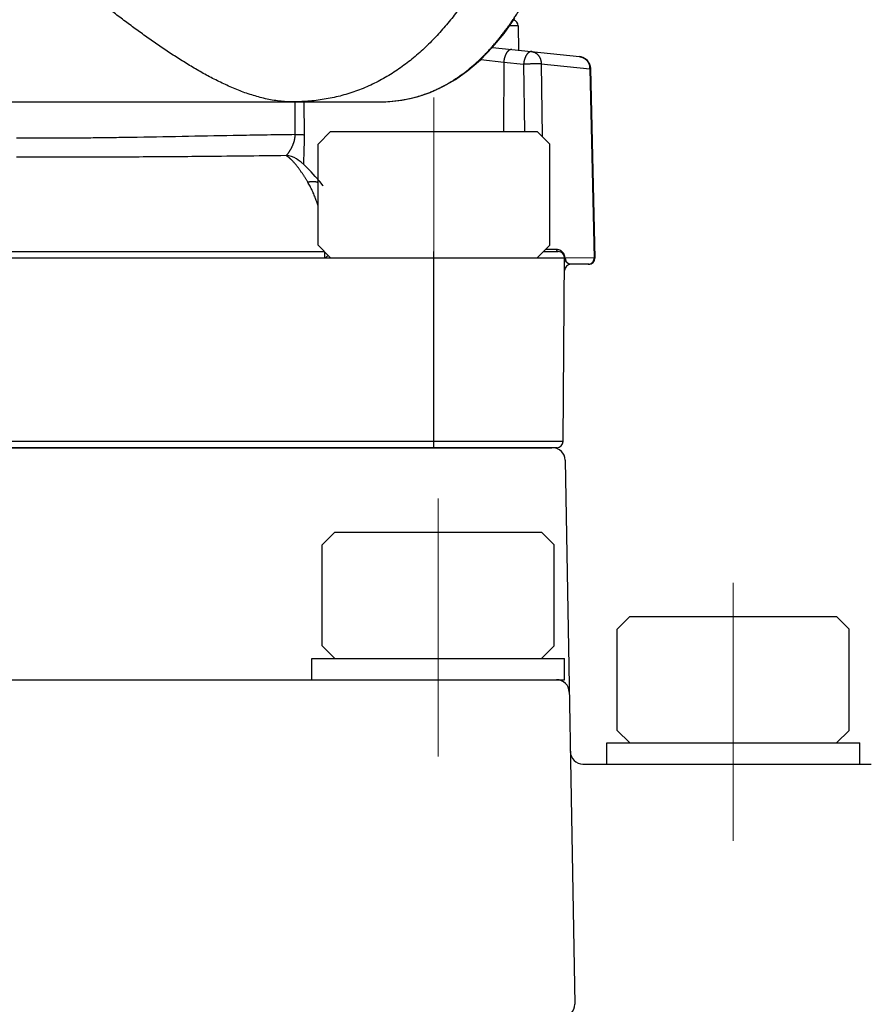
# Model space of a CAD drawing. Header units: millimetres. Extents: x 0 to 840, y 0 to 594.
# Tile 48 of 139: x 206 to 226, y 339 to 363. Entities that reach past the tile are written whole.
import ezdxf

# ---------------------------------------------------------------- set-up
doc = ezdxf.new("R2010")
doc.units = ezdxf.units.MM
doc.header["$LTSCALE"] = 0.36378
doc.linetypes.add('CENTER', pattern=[50.8, 31.75, -6.35, 6.35, -6.35])
doc.layers.add('NoLayerName_001', color=7, linetype='Continuous')
doc.layers.add('NoLayerName_007', color=7, linetype='Continuous')

# ---------------------------------------------------------------- blocks, each defined once
blk = doc.blocks.new('JZB_0014')
at = {"layer": 'NoLayerName_001', "color": 8, "linetype": 'CENTER', "lineweight": 13}
blk.add_line((3, 0), (3, 1.7), dxfattribs=at)
at = {"layer": 'NoLayerName_001', "color": 7, "linetype": 'Continuous', "lineweight": 25}
for p, q in [((0, 0.6), (0, 1.1)), ((0, 1.1), (6, 1.1)), ((6, 0.6), (6, 1.1)), ((0, 0.6), (6, 0.6))]:
    blk.add_line(p, q, dxfattribs=at)
blk = doc.blocks.new('JZB_0015')
at = {"layer": 'NoLayerName_001', "color": 8, "linetype": 'CENTER', "lineweight": 13}
blk.add_line((3, 0), (3, 1.7), dxfattribs=at)
at = {"layer": 'NoLayerName_001', "color": 7, "linetype": 'Continuous', "lineweight": 25}
for p, q in [((0, 0.6), (0, 1.1)), ((0, 1.1), (6, 1.1)), ((6, 0.6), (6, 1.1)), ((0, 0.6), (6, 0.6))]:
    blk.add_line(p, q, dxfattribs=at)

msp = doc.modelspace()

# ---------------------------------------------------------------- linework, layer by layer
at = {"layer": 'NoLayerName_001', "color": 8, "linetype": 'Continuous', "lineweight": 25}
for p, q in [((218.1004, 362.4201), (217.8881, 362.4201)), ((217.209, 361.6257), (217.7549, 361.5628)), ((217.7549, 361.5628), (217.7503, 359.9188)), ((217.7549, 361.5628), (218.2263, 361.5132)), ((218.2263, 361.5132), (218.2455, 359.9188)), ((218.6438, 361.5169), (219.7992, 361.398)), ((218.6438, 361.5169), (218.6643, 359.8036)), ((219.7992, 361.398), (219.901, 356.9161)), ((212.8075, 359.8415), (212.8041, 360.6188)), ((213.0275, 359.8397), (213.0239, 360.6188)), ((198.8991, 357.0688), (213.4991, 357.0688)), ((213.5143, 356.9188), (213.5134, 357.0545)), ((216.0986, 352.4188), (216.0986, 357.0688)), ((219.0053, 357.1179), (218.7483, 357.1179)), ((219.1612, 352.5674), (193.2371, 352.5674))]:
    msp.add_line(p, q, dxfattribs=at)
at = {"layer": 'NoLayerName_001', "color": 7, "linetype": 'Continuous', "lineweight": 25}
for p, q in [((218.1004, 362.4201), (218.1055, 361.8429)), ((217.4842, 361.9082), (219.5496, 361.6911)), ((219.9195, 356.9154), (219.8182, 361.3995)), ((197.5888, 360.6188), (214.8094, 360.6188)), ((213.3491, 359.6188), (213.6491, 359.9188)), ((213.6491, 359.9188), (218.5491, 359.9188)), ((218.8491, 359.6188), (218.5491, 359.9188)), ((213.3491, 357.2188), (213.3491, 359.6188)), ((218.8491, 357.2188), (218.8491, 359.6188)), ((212.838, 359.2687), (212.8387, 359.2683)), ((213.4675, 358.6282), (213.4677, 358.6279)), ((213.6491, 356.9188), (213.3491, 357.2188)), ((218.5491, 356.9188), (218.8491, 357.2188)), ((193.1991, 356.9188), (219.1991, 356.9188)), ((213.6491, 356.9188), (218.5491, 356.9188)), ((218.6991, 357.0688), (219.0491, 357.0688)), ((219.1612, 352.5674), (219.1993, 356.9437)), ((219.2046, 356.9188), (219.2146, 356.9174)), ((219.901, 356.9161), (219.2146, 356.9174)), ((219.7693, 356.7688), (219.3465, 356.7688)), ((219.0112, 352.4188), (193.3871, 352.4188)), ((193.4852, 352.4188), (218.8991, 352.4188)), ((218.913, 352.4188), (193.4991, 352.4188)), ((219.213, 352.124), (219.4382, 339.2243)), ((213.4491, 350.119), (213.7491, 350.419)), ((213.7491, 350.419), (218.6491, 350.419)), ((218.9491, 350.119), (218.6491, 350.419)), ((213.4491, 347.719), (213.4491, 350.119)), ((218.9491, 347.719), (218.9491, 350.119)), ((220.4491, 348.119), (220.7491, 348.419)), ((220.7491, 348.419), (225.6491, 348.419)), ((225.9491, 348.119), (225.6491, 348.419)), ((220.4491, 345.719), (220.4491, 348.119)), ((225.9491, 345.719), (225.9491, 348.119)), ((213.7491, 347.419), (213.4491, 347.719)), ((218.6491, 347.419), (218.9491, 347.719)), ((193.0944, 346.919), (219.009, 346.919)), ((220.7491, 345.419), (220.4491, 345.719)), ((225.6491, 345.419), (225.9491, 345.719)), ((219.6336, 344.919), (226.4741, 344.919))]:
    msp.add_line(p, q, dxfattribs=at)
at = {"layer": 'NoLayerName_001', "color": 8, "linetype": 'CENTER', "lineweight": 13}
for p, q in [((216.0991, 354.5974), (216.0991, 360.7188)), ((216.1991, 345.0976), (216.1991, 351.2191)), ((223.1991, 343.0976), (223.1991, 349.2191))]:
    msp.add_line(p, q, dxfattribs=at)
at = {"layer": 'NoLayerName_001', "color": 7, "linetype": 'Continuous', "lineweight": 25}
for points in [[(214.8095, 360.6188), (215.0341, 360.6259), (215.3756, 360.6658), (215.6973, 360.7381), (216.0072, 360.8426), (216.3095, 360.98), (216.6071, 361.1516), (216.9059, 361.3639), (217.1998, 361.6164), (217.4869, 361.911), (217.7616, 362.2423), (218.0204, 362.6059)], [(213.4677, 358.6279), (213.3887, 358.7278), (213.2853, 358.8511), (213.1899, 358.9575), (213.1025, 359.0479), (213.0231, 359.1236), (212.9503, 359.1866), (212.8812, 359.2396), (212.838, 359.2687)]]:
    msp.add_lwpolyline(points, dxfattribs=at)
for centre, radius, start, end in [((217.9504, 362.4188), 0.15, 0.50004, 74.72131), ((219.5183, 361.3927), 0.3, 17.54087, 83.99915), ((219.5173, 361.3926), 0.301, 1.34209, 17.51202), ((219.0491, 356.9188), 0.15, 0, 90), ((219.7694, 356.9188), 0.15, 270, 358.7095), ((219.3465, 356.6188), 0.15, 90, 179.5), ((219.0112, 352.5688), 0.15, 270, 359.5), ((218.913, 352.1188), 0.3, 1, 90), ((219.009, 346.619), 0.3, 1, 90), ((219.6336, 345.219), 0.3, 181, 270), ((219.1382, 339.219), 0.3, 270, 1)]:
    msp.add_arc(centre, radius, start, end, dxfattribs=at)
at = {"layer": 'NoLayerName_001', "color": 8, "linetype": 'Continuous', "lineweight": 25}
for centre, radius, start, end in [((219.4475, 361.3922), 0.3517, 0.94523, 9.82258), ((214.8228, 363.8627), 3.2436, 274.12333, 279.13566), ((214.8372, 363.7649), 3.1447, 279.16004, 280.67124), ((214.8449, 363.7237), 3.1028, 280.67221, 285.09409), ((214.8488, 363.7091), 3.0876, 285.095, 288.13825), ((214.8525, 363.6972), 3.0752, 288.14087, 289.48875), ((214.8101, 364.0633), 3.4445, 269.989, 273.21713), ((214.8152, 363.9609), 3.342, 273.22884, 274.13291), ((212.5809, 358.8621), 0.4811, 57.69369, 88.31937), ((219.0053, 356.9193), 0.1986, 73.97299, 90.0021), ((219.0051, 356.9187), 0.1993, 44.41287, 73.9608), ((219.0047, 356.9183), 0.1998, 30.56644, 44.42237), ((219.0042, 356.9179), 0.2004, 19.58095, 30.57156), ((219.0037, 356.9178), 0.2009, 11.77229, 19.55993), ((219.003, 356.9178), 0.2016, 0.28001, 11.75147), ((219.3793, 356.9148), 0.1638, 179.5335, 201.12736), ((219.76, 356.9015), 0.1327, 270.05991, 281.87022), ((219.7512, 356.9143), 0.1486, 316.37564, 327.3245)]:
    msp.add_arc(centre, radius, start, end, dxfattribs=at)
for points, knots in [([(212.7247, 360.6188), (212.6688, 360.6207), (212.5568, 360.6219), (212.3896, 360.64), (212.2234, 360.6664), (212.0588, 360.7018), (211.8961, 360.7445), (211.7354, 360.7939), (211.5769, 360.8493), (211.4204, 360.91), (211.2658, 360.9754), (211.1129, 361.0448), (210.9619, 361.1179), (210.8125, 361.1943), (210.6646, 361.2738), (210.5183, 361.3559), (210.3733, 361.4404), (210.2295, 361.527), (210.087, 361.6155), (209.9457, 361.7058), (209.8053, 361.7977), (209.666, 361.8911), (209.5275, 361.9858), (209.3898, 362.0817), (209.2529, 362.1786), (209.1168, 362.2766), (208.9813, 362.3755), (208.8463, 362.4752), (208.712, 362.5756), (208.5781, 362.6767), (208.4447, 362.7784), (208.3118, 362.8806), (208.1792, 362.9834), (208.0469, 363.0866), (207.915, 363.1902), (207.7833, 363.2941), (207.6519, 363.3983), (207.477, 363.5377), (207.2588, 363.7124), (206.8669, 364.0281), (206.5627, 364.2743), (206.3452, 364.45)], [0, 0, 0, 0, 0.1677726, 0.3358061, 0.5041076, 0.672492, 0.84066, 1.0086134, 1.1764902, 1.3443568, 1.5122146, 1.68003, 1.8478293, 2.0156404, 2.1834685, 2.3512985, 2.519101, 2.6868756, 2.8546391, 3.022401, 3.1901639, 3.3579238, 3.5256749, 3.6934212, 3.8611673, 4.0289149, 4.1966636, 4.3644107, 4.5321532, 4.6998928, 4.8676313, 5.0353698, 5.2031081, 5.3708457, 5.5385814, 5.7063157, 5.8740498, 6.0417842, 6.3772556, 6.7127308, 7.5514186, 7.5514186, 7.5514186, 7.5514186]), ([(215.8785, 360.7982), (215.9108, 360.8102), (215.9756, 360.8335), (216.0712, 360.873), (216.1656, 360.9152), (216.2588, 360.9604), (216.3506, 361.0083), (216.441, 361.059), (216.5298, 361.1122), (216.6171, 361.1678), (216.7028, 361.2258), (216.7869, 361.2861), (216.8694, 361.3485), (216.9502, 361.413), (217.0295, 361.4794), (217.1071, 361.5477), (217.1831, 361.6178), (217.2575, 361.6895), (217.3303, 361.7629), (217.4016, 361.8377), (217.4713, 361.914), (217.5395, 361.9917), (217.6062, 362.0707), (217.6715, 362.1508), (217.7354, 362.2321), (217.7978, 362.3145), (217.8589, 362.3978), (217.9186, 362.4822), (217.977, 362.5674), (218.034, 362.6536), (218.0899, 362.7404), (218.1259, 362.7991), (218.1441, 362.8284)], [0, 0, 0, 0, 0.103298, 0.2066756, 0.3101286, 0.4136451, 0.5172064, 0.6207873, 0.7243563, 0.8278782, 0.9313441, 1.0347744, 1.138185, 1.2415858, 1.3449811, 1.4483694, 1.5517445, 1.6550992, 1.7584431, 1.8617874, 1.9651388, 2.0684996, 2.1718677, 2.275237, 2.3785978, 2.4819458, 2.5852844, 2.6886155, 2.7919385, 2.8952512, 2.9985487, 3.1018248, 3.1018248, 3.1018248, 3.1018248]), ([(217.9466, 361.8596), (217.9434, 361.8597), (217.937, 361.8603), (217.9273, 361.8595), (217.9178, 361.8579), (217.9085, 361.8553), (217.8995, 361.8519), (217.8908, 361.8477), (217.8825, 361.8428), (217.8745, 361.8374), (217.8669, 361.8315), (217.8597, 361.8252), (217.8528, 361.8185), (217.8462, 361.8115), (217.84, 361.8042), (217.834, 361.7966), (217.8283, 361.7889), (217.8229, 361.781), (217.8177, 361.7728), (217.8128, 361.7646), (217.8082, 361.7562), (217.8037, 361.7477), (217.7995, 361.739), (217.7955, 361.7303), (217.7917, 361.7214), (217.7881, 361.7125), (217.7847, 361.7035), (217.7815, 361.6944), (217.7785, 361.6852), (217.7757, 361.676), (217.773, 361.6668), (217.7705, 361.6575), (217.7682, 361.6481), (217.766, 361.6387), (217.7641, 361.6293), (217.7622, 361.6199), (217.7606, 361.6104), (217.7591, 361.6009), (217.7578, 361.5914), (217.7571, 361.5851), (217.7567, 361.5819)], [0, 0, 0, 0, 0.00960801, 0.01925493, 0.02891915, 0.03856472, 0.04819155, 0.05781873, 0.06744626, 0.07706225, 0.08667362, 0.09628887, 0.10590691, 0.11551918, 0.12512449, 0.13472851, 0.14433375, 0.15393956, 0.16354313, 0.17314564, 0.18275037, 0.1923597, 0.20197514, 0.21159739, 0.22122635, 0.23086118, 0.24050035, 0.25014168, 0.25978238, 0.26941917, 0.27905054, 0.28867706, 0.29829929, 0.30791772, 0.31753274, 0.32714462, 0.33675357, 0.34635971, 0.35596307, 0.3655636, 0.3655636, 0.3655636, 0.3655636]), ([(218.418, 361.81), (218.4148, 361.8102), (218.4084, 361.8107), (218.3988, 361.81), (218.3893, 361.8084), (218.3799, 361.8058), (218.3709, 361.8023), (218.3623, 361.7981), (218.3539, 361.7933), (218.346, 361.7879), (218.3384, 361.782), (218.3311, 361.7756), (218.3242, 361.7689), (218.3177, 361.7619), (218.3114, 361.7546), (218.3054, 361.7471), (218.2998, 361.7393), (218.2944, 361.7314), (218.2892, 361.7233), (218.2843, 361.715), (218.2796, 361.7067), (218.2752, 361.6981), (218.2709, 361.6895), (218.2669, 361.6807), (218.2631, 361.6719), (218.2595, 361.663), (218.2562, 361.6539), (218.253, 361.6448), (218.2499, 361.6357), (218.2471, 361.6265), (218.2444, 361.6172), (218.2419, 361.6079), (218.2396, 361.5986), (218.2375, 361.5892), (218.2355, 361.5798), (218.2337, 361.5704), (218.232, 361.5609), (218.2306, 361.5514), (218.2292, 361.5419), (218.2285, 361.5355), (218.2281, 361.5323)], [0, 0, 0, 0, 0.0096092, 0.01925703, 0.02892059, 0.03856463, 0.0481907, 0.05781868, 0.06744815, 0.07706591, 0.08667802, 0.09629293, 0.10590995, 0.11552122, 0.12512613, 0.13473041, 0.14433646, 0.15394341, 0.16354813, 0.17315163, 0.18275713, 0.19236698, 0.2019827, 0.21160498, 0.22123374, 0.2308682, 0.24050687, 0.25014764, 0.25978781, 0.26942419, 0.27905531, 0.28868174, 0.29830405, 0.30792269, 0.31753803, 0.32715034, 0.33675978, 0.34636646, 0.35597036, 0.36557139, 0.36557139, 0.36557139, 0.36557139]), ([(218.418, 361.81), (218.4225, 361.8094), (218.4314, 361.8084), (218.4447, 361.8056), (218.4577, 361.8022), (218.4706, 361.7979), (218.4833, 361.7929), (218.4956, 361.7872), (218.5075, 361.7807), (218.519, 361.7736), (218.5301, 361.7658), (218.5407, 361.7574), (218.5509, 361.7485), (218.5606, 361.739), (218.5697, 361.729), (218.5784, 361.7186), (218.5865, 361.7078), (218.5941, 361.6967), (218.6012, 361.6851), (218.6077, 361.6733), (218.6137, 361.6612), (218.6191, 361.6488), (218.624, 361.6362), (218.6284, 361.6234), (218.6322, 361.6104), (218.6354, 361.5973), (218.6382, 361.584), (218.6404, 361.5707), (218.642, 361.5573), (218.6431, 361.5438), (218.6438, 361.5304), (218.6437, 361.5214), (218.6438, 361.5169)], [0, 0, 0, 0, 0.01346637, 0.02697327, 0.04051392, 0.05407888, 0.0676568, 0.0812352, 0.09480124, 0.10834684, 0.12187979, 0.13540821, 0.14893655, 0.16246596, 0.17599471, 0.18951857, 0.20303226, 0.21653861, 0.23004376, 0.2435518, 0.25706494, 0.27058365, 0.2841069, 0.29763231, 0.31115721, 0.32468078, 0.33820178, 0.35171794, 0.36522609, 0.37872234, 0.3922022, 0.40566073, 0.40566073, 0.40566073, 0.40566073]), ([(217.7567, 361.5819), (217.7564, 361.5787), (217.7556, 361.5723), (217.7551, 361.566), (217.7549, 361.5628)], [0, 0, 0, 0, 0.009597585, 0.019192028, 0.019192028, 0.019192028, 0.019192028]), ([(219.5497, 361.6911), (219.5537, 361.6906), (219.5618, 361.6897), (219.5738, 361.6875), (219.5857, 361.6848), (219.5976, 361.6816), (219.6092, 361.6778), (219.6207, 361.6735), (219.632, 361.6686), (219.643, 361.6633), (219.6537, 361.6574), (219.6642, 361.6511), (219.6744, 361.6443), (219.6843, 361.6371), (219.6938, 361.6294), (219.703, 361.6214), (219.7118, 361.6129), (219.7203, 361.6041), (219.7284, 361.5949), (219.7361, 361.5854), (219.7434, 361.5756), (219.7503, 361.5655), (219.7567, 361.5551), (219.7627, 361.5444), (219.7683, 361.5335), (219.7733, 361.5223), (219.778, 361.511), (219.7821, 361.4995), (219.7858, 361.4878), (219.7891, 361.476), (219.7919, 361.4642), (219.7933, 361.4562), (219.7941, 361.4522)], [0, 0, 0, 0, 0.01219219, 0.02440791, 0.03664225, 0.0488898, 0.06114488, 0.07340178, 0.08565501, 0.09790004, 0.11013787, 0.12237184, 0.13460419, 0.14683618, 0.15906823, 0.17130002, 0.1835307, 0.19575994, 0.20798877, 0.22021796, 0.23244805, 0.24467937, 0.25691222, 0.26914693, 0.28138398, 0.29362334, 0.30586371, 0.31810266, 0.33033676, 0.34256174, 0.3547726, 0.36696377, 0.36696377, 0.36696377, 0.36696377]), ([(218.2281, 361.5323), (218.2278, 361.5292), (218.2271, 361.5228), (218.2266, 361.5164), (218.2263, 361.5132)], [0, 0, 0, 0, 0.009598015, 0.019192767, 0.019192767, 0.019192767, 0.019192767]), ([(218.6438, 361.5169), (218.641, 361.517), (218.6354, 361.5171), (218.6271, 361.5172), (218.602, 361.5173), (218.5658, 361.517), (218.5297, 361.5171), (218.5074, 361.517), (218.4935, 361.5169), (218.4545, 361.5166), (218.41, 361.516), (218.3682, 361.5157), (218.3515, 361.5155), (218.3432, 361.5154), (218.3348, 361.5152), (218.3265, 361.5151), (218.3154, 361.5149), (218.2959, 361.5144), (218.2764, 361.5139), (218.2597, 361.5135), (218.2514, 361.5133), (218.243, 361.5132), (218.2347, 361.5132), (218.2291, 361.5132), (218.2263, 361.5132)], [0, 0, 0, 0, 0.00834903, 0.01669843, 0.02504872, 0.08349639, 0.12524371, 0.13359322, 0.15029216, 0.16699109, 0.25048567, 0.28388406, 0.29223344, 0.30058267, 0.30893177, 0.31728079, 0.32562985, 0.34232848, 0.37572931, 0.38407982, 0.3924299, 0.40077944, 0.40912856, 0.41747771, 0.41747771, 0.41747771, 0.41747771]), ([(219.8182, 361.3996), (219.8181, 361.3995), (219.8177, 361.3993), (219.8172, 361.3992), (219.8167, 361.399), (219.8162, 361.3989), (219.8157, 361.3988), (219.8151, 361.3987), (219.8146, 361.3986), (219.814, 361.3986), (219.8134, 361.3985), (219.8129, 361.3984), (219.8123, 361.3984), (219.8118, 361.3983), (219.8112, 361.3983), (219.8107, 361.3982), (219.8101, 361.3982), (219.8096, 361.3982), (219.8091, 361.3981), (219.8085, 361.3981), (219.808, 361.3981), (219.8074, 361.398), (219.8069, 361.398), (219.8063, 361.398), (219.8058, 361.398), (219.8053, 361.398), (219.8047, 361.398), (219.8042, 361.3979), (219.8036, 361.3979), (219.8031, 361.3979), (219.8025, 361.3979), (219.802, 361.3979), (219.8014, 361.3979), (219.8009, 361.3979), (219.8003, 361.3979), (219.7998, 361.3979), (219.7994, 361.398), (219.7992, 361.398)], [0, 0, 0, 0, 0.000567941, 0.001109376, 0.001613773, 0.00213746, 0.002678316, 0.003232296, 0.003795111, 0.004362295, 0.004929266, 0.005492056, 0.006050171, 0.006604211, 0.007154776, 0.007702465, 0.008247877, 0.008791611, 0.009334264, 0.009876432, 0.010418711, 0.010961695, 0.011505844, 0.012051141, 0.012597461, 0.013144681, 0.013692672, 0.014241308, 0.014790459, 0.015339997, 0.015889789, 0.016439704, 0.01698961, 0.017539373, 0.018088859, 0.018637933, 0.019186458, 0.019186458, 0.019186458, 0.019186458]), ([(212.8075, 359.8415), (212.5872, 359.8383), (212.1466, 359.8323), (210.8983, 359.8112), (209.7235, 359.7867), (208.6221, 359.7696), (208.1815, 359.7637), (207.7408, 359.7591), (207.3002, 359.756), (206.933, 359.7547), (206.6392, 359.7544), (206.4189, 359.7545), (206.272, 359.7549), (206.1986, 359.7551)], [0, 0, 0, 0, 0.6609632, 1.3219271, 3.7454597, 4.1861027, 4.6267454, 5.0673896, 5.5080358, 5.948682, 6.1690047, 6.3893268, 6.6096481, 6.6096481, 6.6096481, 6.6096481]), ([(212.595, 359.343), (212.5977, 359.3455), (212.6031, 359.3505), (212.6102, 359.359), (212.6172, 359.3676), (212.624, 359.3763), (212.6307, 359.3851), (212.6373, 359.394), (212.6438, 359.4029), (212.6502, 359.4119), (212.6565, 359.421), (212.6627, 359.4302), (212.6688, 359.4394), (212.6748, 359.4487), (212.6807, 359.458), (212.6866, 359.4674), (212.6923, 359.4768), (212.6979, 359.4863), (212.7035, 359.4959), (212.709, 359.5055), (212.7143, 359.5152), (212.7195, 359.5249), (212.7247, 359.5347), (212.7297, 359.5445), (212.7346, 359.5544), (212.7394, 359.5644), (212.7441, 359.5744), (212.7486, 359.5845), (212.753, 359.5947), (212.7573, 359.6049), (212.7614, 359.6151), (212.7654, 359.6254), (212.7692, 359.6358), (212.7729, 359.6462), (212.7764, 359.6567), (212.7798, 359.6673), (212.783, 359.6778), (212.786, 359.6885), (212.7888, 359.6992), (212.7915, 359.7099), (212.7931, 359.7171), (212.7939, 359.7207)], [0, 0, 0, 0, 0.01104147, 0.02211786, 0.03319613, 0.04425244, 0.05529625, 0.06633735, 0.07738329, 0.08843431, 0.09948891, 0.11054528, 0.12160142, 0.13265598, 0.14370915, 0.15476134, 0.16581302, 0.17686469, 0.18791693, 0.19896988, 0.21002331, 0.2210771, 0.2321312, 0.24318567, 0.25424066, 0.26529638, 0.27635258, 0.28740889, 0.29846513, 0.30952125, 0.32057735, 0.33163372, 0.3426908, 0.35374898, 0.36480797, 0.37586746, 0.38692735, 0.39798775, 0.40904895, 0.42011148, 0.43117607, 0.43117607, 0.43117607, 0.43117607]), ([(212.7939, 359.7207), (212.7946, 359.7243), (212.7962, 359.7315), (212.7983, 359.7424), (212.8001, 359.7533), (212.8018, 359.7643), (212.8033, 359.7753), (212.8045, 359.7863), (212.8056, 359.7973), (212.8064, 359.8083), (212.807, 359.8194), (212.8074, 359.8304), (212.8075, 359.8378), (212.8075, 359.8415)], [0, 0, 0, 0, 0.01106762, 0.02213886, 0.03321262, 0.04428751, 0.05536226, 0.06643569, 0.07750677, 0.08857456, 0.0996383, 0.11069734, 0.1217512, 0.1217512, 0.1217512, 0.1217512]), ([(212.8075, 359.8415), (212.8271, 359.8414), (212.8637, 359.8414), (212.9077, 359.8413), (212.9371, 359.8411), (212.9542, 359.841), (212.9762, 359.8408), (212.9957, 359.8405), (213.0128, 359.8403), (213.0201, 359.8401), (213.025, 359.8399), (213.0275, 359.8397)], [0, 0, 0, 0, 0.05864965, 0.10996985, 0.1319638, 0.14662554, 0.16128641, 0.19794455, 0.20527811, 0.21260989, 0.21994027, 0.21994027, 0.21994027, 0.21994027]), ([(213.0129, 359.132), (213.0129, 359.1415), (213.013, 359.1604), (213.0133, 359.1887), (213.0139, 359.217), (213.0145, 359.2453), (213.0156, 359.283), (213.0179, 359.3585), (213.0209, 359.4434), (213.0231, 359.5189), (213.0241, 359.5566), (213.0248, 359.5849), (213.0254, 359.6132), (213.026, 359.6415), (213.0264, 359.6698), (213.0268, 359.6982), (213.0272, 359.7265), (213.0274, 359.7548), (213.0275, 359.7831), (213.0276, 359.8114), (213.0275, 359.8303), (213.0275, 359.8397)], [0, 0, 0, 0, 0.02831383, 0.05662804, 0.08494315, 0.11325904, 0.14157507, 0.19820458, 0.33977498, 0.39640727, 0.42472401, 0.45304084, 0.48135757, 0.50967406, 0.5379902, 0.5663059, 0.59462115, 0.62293595, 0.65125037, 0.67956452, 0.70787858, 0.70787858, 0.70787858, 0.70787858]), ([(212.595, 359.343), (211.9128, 359.3357), (210.9748, 359.3245), (209.7809, 359.3147), (209.0134, 359.3102), (208.1606, 359.3072), (207.2225, 359.3057), (206.5402, 359.3064), (206.1991, 359.3065)], [0, 0, 0, 0, 2.0467364, 2.8142629, 3.5817888, 4.3493159, 5.3726873, 6.3960579, 6.3960579, 6.3960579, 6.3960579]), ([(212.7604, 359.2009), (212.7579, 359.2036), (212.753, 359.2089), (212.7455, 359.2168), (212.7379, 359.2247), (212.7302, 359.2325), (212.7225, 359.2403), (212.7147, 359.2479), (212.7068, 359.2555), (212.6989, 359.263), (212.6908, 359.2704), (212.6827, 359.2777), (212.6744, 359.2849), (212.6661, 359.292), (212.6577, 359.299), (212.6491, 359.3059), (212.6405, 359.3126), (212.6317, 359.3191), (212.6227, 359.3254), (212.6136, 359.3315), (212.6044, 359.3374), (212.5981, 359.3411), (212.595, 359.3429)], [0, 0, 0, 0, 0.01092855, 0.02185789, 0.03278779, 0.04371816, 0.0546491, 0.06558082, 0.07651374, 0.08744845, 0.09838573, 0.10932656, 0.12027212, 0.13122367, 0.14217947, 0.15313524, 0.16408758, 0.17503417, 0.18597391, 0.19690708, 0.20783542, 0.21876228, 0.21876228, 0.21876228, 0.21876228]), ([(213.1047, 358.7174), (213.0996, 358.7259), (213.0895, 358.7429), (213.0741, 358.7684), (213.0586, 358.7937), (213.0429, 358.8189), (213.027, 358.844), (213.0109, 358.869), (212.9946, 358.8939), (212.9781, 358.9186), (212.9614, 358.9432), (212.9445, 358.9677), (212.9274, 358.992), (212.9101, 359.0162), (212.8925, 359.0402), (212.8746, 359.0639), (212.8564, 359.0875), (212.838, 359.1108), (212.8192, 359.1338), (212.8, 359.1566), (212.7805, 359.179), (212.7671, 359.1936), (212.7604, 359.2009)], [0, 0, 0, 0, 0.0297169, 0.05943486, 0.08915371, 0.11887343, 0.14859421, 0.1783164, 0.20804054, 0.23776738, 0.26749788, 0.2972332, 0.32697473, 0.35672349, 0.38647606, 0.41622753, 0.44597412, 0.47571334, 0.50544412, 0.53516692, 0.56488388, 0.59459891, 0.59459891, 0.59459891, 0.59459891]), ([(213.1047, 358.7174), (213.109, 358.7184), (213.1175, 358.7205), (213.1303, 358.7232), (213.1433, 358.7256), (213.1563, 358.7277), (213.1693, 358.7295), (213.1824, 358.7309), (213.1955, 358.7319), (213.2087, 358.7326), (213.2218, 358.7329), (213.235, 358.7328), (213.2482, 358.7324), (213.2613, 358.7314), (213.2744, 358.7301), (213.2875, 358.7282), (213.3004, 358.726), (213.3133, 358.7232), (213.3261, 358.7199), (213.338, 358.7164), (213.3456, 358.7136), (213.3491, 358.7125)], [0, 0, 0, 0, 0.01313678, 0.02628352, 0.03943717, 0.05259536, 0.06575644, 0.07891952, 0.09208451, 0.1052522, 0.11842406, 0.13159878, 0.14477263, 0.15794321, 0.17110969, 0.18427292, 0.19743555, 0.21060214, 0.22377814, 0.23696108, 0.24801252, 0.24801252, 0.24801252, 0.24801252]), ([(213.3491, 358.1538), (213.3448, 358.1675), (213.3347, 358.1995), (213.3179, 358.2493), (213.2987, 358.3032), (213.2785, 358.3568), (213.2572, 358.4099), (213.2348, 358.4626), (213.2112, 358.5148), (213.1865, 358.5665), (213.1606, 358.6175), (213.1335, 358.668), (213.1142, 358.7008), (213.1047, 358.7174)], [0, 0, 0, 0, 0.0432319, 0.10045937, 0.15769154, 0.21493326, 0.27219107, 0.32946313, 0.3867349, 0.44399463, 0.5012349, 0.55845302, 0.61565129, 0.61565129, 0.61565129, 0.61565129]), ([(213.5954, 356.9724), (213.5921, 356.9703), (213.5849, 356.9655), (213.5697, 356.9555), (213.5459, 356.9398), (213.5261, 356.9266), (213.5143, 356.9188)], [0, 0, 0, 0, 0.011842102, 0.026090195, 0.05458541, 0.097329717, 0.097329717, 0.097329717, 0.097329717]), ([(219.0053, 357.1179), (219.0053, 357.1169), (219.0054, 357.115), (219.0056, 357.1121), (219.0061, 357.1092), (219.0067, 357.1063), (219.0074, 357.1035), (219.0083, 357.1006), (219.0093, 357.0979), (219.0105, 357.0952), (219.0118, 357.0925), (219.0133, 357.09), (219.0149, 357.0875), (219.0166, 357.0852), (219.0185, 357.0829), (219.0205, 357.0808), (219.0226, 357.0789), (219.0249, 357.077), (219.0272, 357.0754), (219.0297, 357.0739), (219.0323, 357.0726), (219.035, 357.0714), (219.0377, 357.0705), (219.0405, 357.0697), (219.0434, 357.0692), (219.0462, 357.0688), (219.0482, 357.0688), (219.0491, 357.0688)], [0, 0, 0, 0, 0.00288654, 0.005794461, 0.008720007, 0.011659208, 0.014608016, 0.017562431, 0.020518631, 0.023473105, 0.026422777, 0.029365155, 0.032298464, 0.035221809, 0.038135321, 0.041040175, 0.043937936, 0.046830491, 0.049720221, 0.052610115, 0.055503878, 0.058404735, 0.061309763, 0.064214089, 0.067113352, 0.070004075, 0.072884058, 0.072884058, 0.072884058, 0.072884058]), ([(219.8763, 356.8341), (219.8771, 356.8353), (219.8786, 356.8377), (219.8808, 356.8415), (219.8829, 356.8453), (219.8848, 356.8491), (219.8867, 356.8531), (219.8884, 356.8571), (219.8901, 356.8611), (219.8916, 356.8652), (219.893, 356.8693), (219.8943, 356.8735), (219.8955, 356.8776), (219.8966, 356.8819), (219.8975, 356.8861), (219.8984, 356.8904), (219.8991, 356.8946), (219.8997, 356.8989), (219.9002, 356.9032), (219.9005, 356.9075), (219.9008, 356.9118), (219.9009, 356.9147), (219.9009, 356.9161)], [0, 0, 0, 0, 0.004318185, 0.008644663, 0.012978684, 0.017319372, 0.021665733, 0.026016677, 0.030371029, 0.034727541, 0.03908491, 0.043441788, 0.047796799, 0.052148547, 0.056495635, 0.060836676, 0.065170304, 0.06949586, 0.073815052, 0.078130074, 0.082443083, 0.086756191, 0.086756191, 0.086756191, 0.086756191]), ([(219.3465, 356.7688), (219.3444, 356.7688), (219.3402, 356.7688), (219.3339, 356.7694), (219.3277, 356.7702), (219.3214, 356.7714), (219.3153, 356.7728), (219.3092, 356.7746), (219.3032, 356.7767), (219.2973, 356.7791), (219.2915, 356.7818), (219.2859, 356.7847), (219.2805, 356.788), (219.2753, 356.7915), (219.2703, 356.7953), (219.2654, 356.7993), (219.2608, 356.8035), (219.2564, 356.808), (219.2521, 356.8126), (219.2481, 356.8175), (219.2443, 356.8226), (219.2408, 356.8278), (219.2374, 356.8331), (219.2343, 356.8386), (219.2314, 356.8442), (219.2288, 356.8499), (219.2272, 356.8538), (219.2265, 356.8557)], [0, 0, 0, 0, 0.0062766, 0.01257817, 0.01890074, 0.02523956, 0.03158935, 0.03794447, 0.04429916, 0.05064773, 0.05698479, 0.06330546, 0.0696077, 0.07589694, 0.08217926, 0.08845975, 0.09474254, 0.10103087, 0.10732692, 0.1136305, 0.11993991, 0.12625269, 0.13256571, 0.13887529, 0.14517731, 0.15146731, 0.15774062, 0.15774062, 0.15774062, 0.15774062]), ([(219.7873, 356.7716), (219.7887, 356.7719), (219.7914, 356.7725), (219.7954, 356.7735), (219.7994, 356.7747), (219.8033, 356.776), (219.8073, 356.7774), (219.8111, 356.7789), (219.815, 356.7806), (219.8187, 356.7823), (219.8225, 356.7842), (219.8261, 356.7862), (219.8297, 356.7883), (219.8333, 356.7905), (219.8367, 356.7929), (219.8401, 356.7953), (219.8434, 356.7978), (219.8467, 356.8004), (219.8498, 356.8031), (219.8529, 356.8059), (219.8559, 356.8088), (219.8578, 356.8108), (219.8588, 356.8118)], [0, 0, 0, 0, 0.004150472, 0.008305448, 0.01246446, 0.016626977, 0.020792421, 0.024960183, 0.029129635, 0.033300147, 0.037471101, 0.041641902, 0.04581211, 0.049981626, 0.054150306, 0.058317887, 0.062484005, 0.066648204, 0.070809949, 0.074968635, 0.079123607, 0.083274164, 0.083274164, 0.083274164, 0.083274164])]:
    msp.add_open_spline(points, degree=3, knots=knots, dxfattribs=at)
at = {"layer": 'NoLayerName_001', "color": 7, "linetype": 'Continuous', "lineweight": 25}
for points, knots in [([(219.2041, 356.9188), (219.204, 356.9191), (219.2037, 356.9197), (219.2034, 356.9206), (219.2032, 356.9216), (219.203, 356.9226), (219.2028, 356.9236), (219.2022, 356.9273), (219.2015, 356.9313), (219.2009, 356.9353), (219.2006, 356.9367), (219.2005, 356.9377), (219.2003, 356.9387), (219.2001, 356.9397), (219.1999, 356.9407), (219.1997, 356.9417), (219.1995, 356.9427), (219.1994, 356.9433), (219.1993, 356.9437)], [0, 0, 0, 0, 0.001013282, 0.002026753, 0.003043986, 0.004065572, 0.00508991, 0.006113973, 0.015250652, 0.017281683, 0.018297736, 0.019314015, 0.020330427, 0.021346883, 0.022363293, 0.023379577, 0.024395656, 0.025411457, 0.025411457, 0.025411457, 0.025411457]), ([(219.2142, 356.9188), (219.2143, 356.9185), (219.2145, 356.9179), (219.2147, 356.9169), (219.2147, 356.916), (219.2147, 356.915), (219.2145, 356.9141), (219.2142, 356.9132), (219.2138, 356.9124), (219.2134, 356.9116), (219.213, 356.9108), (219.2126, 356.9099), (219.2121, 356.9084), (219.2116, 356.907), (219.2111, 356.9055), (219.2108, 356.9047), (219.2105, 356.9038), (219.2102, 356.9029), (219.2099, 356.902), (219.2097, 356.9012), (219.2094, 356.9003), (219.2091, 356.8994), (219.2089, 356.8985), (219.2086, 356.8976), (219.2083, 356.8968), (219.2081, 356.8959), (219.2078, 356.895), (219.2076, 356.8941), (219.2073, 356.8932), (219.2071, 356.8923), (219.2069, 356.8914), (219.2066, 356.8905), (219.2064, 356.8896), (219.2062, 356.8888), (219.206, 356.8879), (219.2058, 356.887), (219.2056, 356.8861), (219.2053, 356.8852), (219.2051, 356.8843), (219.2049, 356.8834), (219.2048, 356.8828), (219.2048, 356.8825)], [0, 0, 0, 0, 0.000928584, 0.001870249, 0.00281887, 0.003767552, 0.004709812, 0.005640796, 0.006563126, 0.00748381, 0.008403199, 0.009324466, 0.010247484, 0.013012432, 0.013932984, 0.014853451, 0.015774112, 0.016695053, 0.017616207, 0.018537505, 0.019458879, 0.020380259, 0.021301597, 0.022222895, 0.023144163, 0.02406541, 0.024986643, 0.025907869, 0.026829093, 0.027750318, 0.028671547, 0.029592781, 0.030514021, 0.031435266, 0.032356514, 0.033277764, 0.034199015, 0.035120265, 0.036041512, 0.036962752, 0.037883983, 0.037883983, 0.037883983, 0.037883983]), ([(219.9193, 356.9154), (219.919, 356.9154), (219.9184, 356.9155), (219.9173, 356.9156), (219.9163, 356.9156), (219.9152, 356.9157), (219.9143, 356.9157), (219.9134, 356.9158), (219.9124, 356.9158), (219.9115, 356.9158), (219.908, 356.9159), (219.9044, 356.916), (219.9012, 356.9161), (219.9009, 356.9161)], [0, 0, 0, 0, 0.000952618, 0.001815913, 0.003240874, 0.004159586, 0.005070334, 0.005986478, 0.006907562, 0.007832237, 0.008759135, 0.017536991, 0.018459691, 0.018459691, 0.018459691, 0.018459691]), ([(219.204, 356.8789), (219.2038, 356.8778), (219.2034, 356.8758), (219.2029, 356.8728), (219.2024, 356.8698), (219.2019, 356.8667), (219.2015, 356.8637), (219.201, 356.8606), (219.2007, 356.8575), (219.2003, 356.8545), (219.2, 356.8514), (219.1997, 356.8483), (219.1994, 356.8453), (219.1992, 356.8422), (219.199, 356.8391), (219.1988, 356.836), (219.1987, 356.8329), (219.1985, 356.8299), (219.1984, 356.8268), (219.1983, 356.8237), (219.1983, 356.8206), (219.1982, 356.8185), (219.1982, 356.8175)], [0, 0, 0, 0, 0.003083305, 0.006166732, 0.009250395, 0.01233435, 0.015418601, 0.01850313, 0.021587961, 0.024673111, 0.02775858, 0.030844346, 0.03393037, 0.037016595, 0.040102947, 0.043189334, 0.046275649, 0.049361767, 0.05244755, 0.055532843, 0.058617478, 0.061701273, 0.061701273, 0.061701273, 0.061701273]), ([(219.2048, 356.8825), (219.2047, 356.8822), (219.2046, 356.8816), (219.2044, 356.8807), (219.2042, 356.8798), (219.2041, 356.8792), (219.204, 356.8789)], [0, 0, 0, 0, 0.0009212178, 0.0018424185, 0.002763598, 0.0036847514, 0.0036847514, 0.0036847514, 0.0036847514])]:
    msp.add_open_spline(points, degree=3, knots=knots, dxfattribs=at)
at = {"layer": 'NoLayerName_007', "color": 7, "linetype": 'Continuous', "lineweight": 25}
msp.add_line((199.6735, 360.6188), (212.7247, 360.6188), dxfattribs=at)
at = {"layer": 'NoLayerName_007', "color": 8, "linetype": 'Continuous', "lineweight": 25}
for points, knots in [([(218.9031, 368.2348), (218.8893, 368.1721), (218.8621, 368.0464), (218.819, 367.8585), (218.7744, 367.6709), (218.728, 367.4837), (218.68, 367.2969), (218.6301, 367.1106), (218.5785, 366.9248), (218.5249, 366.7395), (218.4695, 366.5548), (218.4122, 366.3707), (218.3528, 366.1872), (218.2914, 366.0044), (218.2279, 365.8223), (218.1622, 365.6409), (218.0943, 365.4604), (218.0242, 365.2807), (217.9517, 365.102), (217.8768, 364.9242), (217.7994, 364.7475), (217.7194, 364.572), (217.6366, 364.3978), (217.5511, 364.2249), (217.4627, 364.0534), (217.3714, 363.8835), (217.2769, 363.7152), (217.1794, 363.5488), (217.0785, 363.3842), (216.9744, 363.2218), (216.8668, 363.0616), (216.7557, 362.9038), (216.641, 362.7485), (216.5225, 362.5961), (216.4001, 362.4468), (216.2738, 362.3009), (216.1433, 362.1586), (216.0087, 362.0201), (215.8696, 361.8859), (215.7267, 361.7558), (215.6271, 361.674), (215.5778, 361.6325)], [0, 0, 0, 0, 0.1928086, 0.3856342, 0.5784713, 0.7713157, 0.9641643, 1.1570153, 1.3498682, 1.5427238, 1.7355823, 1.9284402, 2.121295, 2.3141466, 2.5069968, 2.6998495, 2.8927112, 3.085589, 3.2784779, 3.4713679, 3.6642531, 3.8571329, 4.0500116, 4.2428991, 4.4358097, 4.6287406, 4.8216761, 5.0146079, 5.207536, 5.4004692, 5.5934255, 5.7864261, 5.979452, 6.1724756, 6.3654872, 6.5584968, 6.7515351, 6.9446541, 7.1378679, 7.3311078, 7.5243278, 7.5243278, 7.5243278, 7.5243278]), ([(215.5778, 361.6325), (215.5271, 361.5929), (215.4267, 361.5121), (215.2696, 361.3995), (215.1085, 361.2926), (214.9427, 361.1928), (214.7728, 361.1001), (214.5989, 361.0149), (214.4215, 360.9375), (214.2409, 360.8682), (214.0575, 360.8072), (213.8715, 360.7551), (213.6834, 360.7117), (213.4936, 360.6769), (213.3024, 360.6503), (213.1103, 360.632), (212.9176, 360.6205), (212.789, 360.6199), (212.7247, 360.6188)], [0, 0, 0, 0, 0.1931913, 0.3863859, 0.5796596, 0.7731002, 0.9666549, 1.160229, 1.3537431, 1.5471363, 1.7403699, 1.9334335, 2.1263875, 2.3193107, 2.5122446, 2.705198, 2.8981437, 3.091008, 3.091008, 3.091008, 3.091008])]:
    msp.add_open_spline(points, degree=3, knots=knots, dxfattribs=at)

# ---------------------------------------------------------------- block references
at = {"layer": 'NoLayerName_001'}
for name, p in [('JZB_0014', (213.1991, 346.319)), ('JZB_0015', (220.1991, 344.319))]:
    msp.add_blockref(name, p, dxfattribs=at)

doc.saveas('drawing.dxf')
